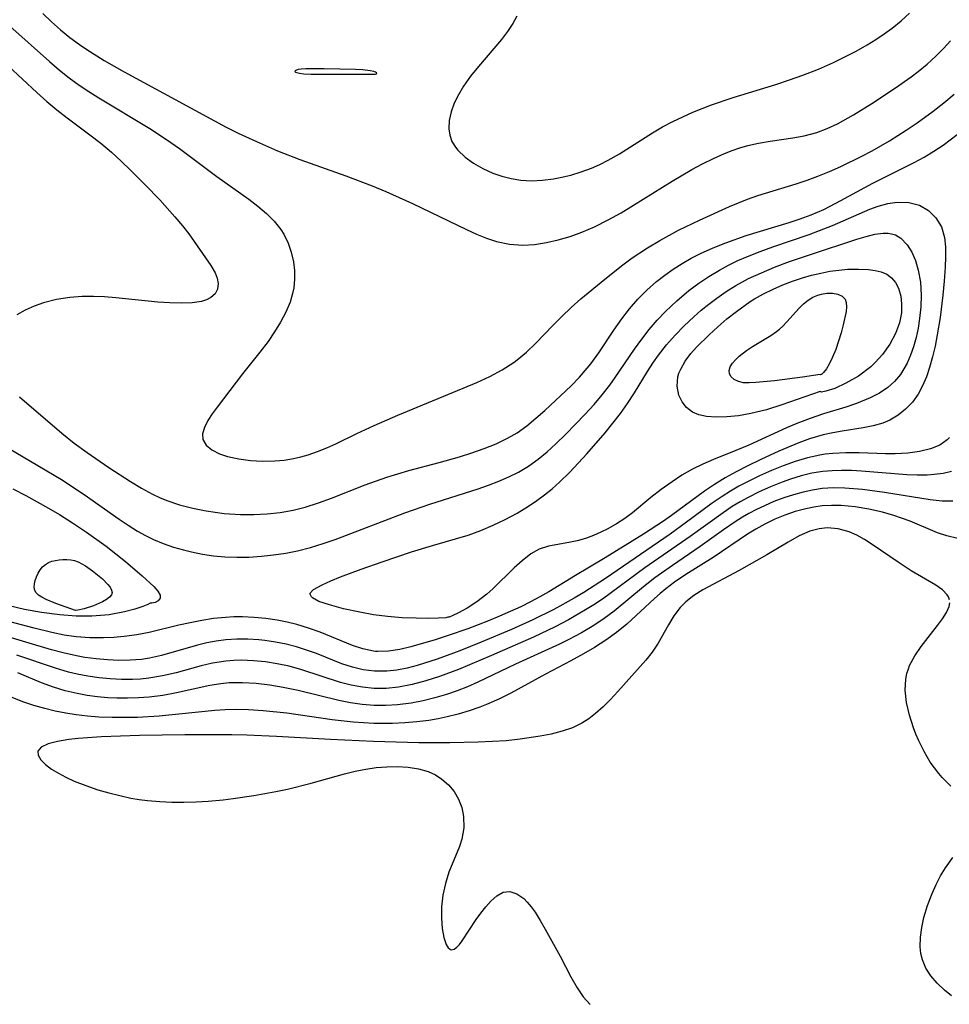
# Model space of a CAD drawing. Header units: inches. Extents: x 1073367 to 1082519, y 1569854 to 1574957.
# Tile 252 of 256: x 1078131 to 1078256, y 1573558 to 1573691. Entities that reach past the tile are written whole.
import ezdxf

# ---------------------------------------------------------------- set-up
doc = ezdxf.new("R2010")
doc.units = ezdxf.units.IN
doc.header["$MEASUREMENT"] = 0
doc.layers.add('CGG_CurvaNivelLidar_v1', color=7, linetype='Continuous', lineweight=30, true_color=0x008008)

msp = doc.modelspace()

# ---------------------------------------------------------------- linework, layer by layer
at = {"layer": 'CGG_CurvaNivelLidar_v1'}
for points in [[(1078134.119, 1573691.397, 70), (1078135.2805, 1573690.2939, 70), (1078136.4816, 1573689.2233, 70), (1078137.7223, 1573688.2015, 70), (1078139.0098, 1573687.2428, 70), (1078140.0225, 1573686.5623, 70), (1078142.3591, 1573685.1154, 70), (1078145.0137, 1573683.5715, 70), (1078158.7142, 1573676.1438, 70), (1078160.3497, 1573675.3356, 70), (1078162.79, 1573674.1998, 70), (1078165.6429, 1573672.9719, 70), (1078168.604, 1573671.8029, 70), (1078174.8169, 1573669.594, 70), (1078178.3428, 1573668.2743, 70), (1078180.1866, 1573667.5082, 70), (1078183.7501, 1573665.9069, 70), (1078191.005, 1573662.4076, 70), (1078192.3361, 1573661.7956, 70), (1078193.6724, 1573661.2507, 70), (1078195.0241, 1573660.8075, 70), (1078196.7822, 1573660.4381, 70), (1078198.5646, 1573660.3079, 70), (1078200.1531, 1573660.3997, 70), (1078201.7463, 1573660.648, 70), (1078203.3416, 1573661.0144, 70), (1078204.932, 1573661.4821, 70), (1078206.5087, 1573662.0453, 70), (1078208.2023, 1573662.7685, 70), (1078210.049, 1573663.6946, 70), (1078211.7605, 1573664.6533, 70), (1078213.453, 1573665.6688, 70), (1078218.6238, 1573668.9006, 70), (1078221.2727, 1573670.449, 70), (1078222.7133, 1573671.2259, 70), (1078224.1682, 1573671.9494, 70), (1078225.6412, 1573672.6037, 70), (1078226.6708, 1573673.0056, 70), (1078227.7117, 1573673.36, 70), (1078228.7836, 1573673.6668, 70), (1078230.2448, 1573673.9946, 70), (1078231.7828, 1573674.2545, 70), (1078234.8491, 1573674.6952, 70), (1078236.3568, 1573674.9691, 70), (1078238.0782, 1573675.421, 70), (1078239.465, 1573675.9461, 70), (1078240.8193, 1573676.5858, 70), (1078242.9976, 1573677.8026, 70), (1078245.4466, 1573679.3165, 70), (1078248.6362, 1573681.4261, 70), (1078250.719, 1573682.9113, 70), (1078251.6748, 1573683.6382, 70), (1078252.8805, 1573684.622, 70), (1078254.0359, 1573685.654, 70), (1078255.1296, 1573686.7399, 70), (1078256.0083, 1573687.7192, 70)], [(1078197.7734, 1573691.0532, 70.5), (1078197.2371, 1573690.0506, 70.5), (1078196.5186, 1573688.9714, 70.5), (1078195.6995, 1573687.9068, 70.5), (1078192.6049, 1573684.2916, 70.5), (1078191.5491, 1573682.9888, 70.5), (1078190.5936, 1573681.6532, 70.5), (1078189.9143, 1573680.5072, 70.5), (1078189.3562, 1573679.3474, 70.5), (1078188.931, 1573678.1881, 70.5), (1078188.6706, 1573677.0466, 70.5), (1078188.6158, 1573675.9368, 70.5), (1078188.7538, 1573675.0572, 70.5), (1078189.0588, 1573674.2261, 70.5), (1078189.5312, 1573673.4465, 70.5), (1078189.824, 1573673.0776, 70.5), (1078190.8316, 1573672.1009, 70.5), (1078191.9535, 1573671.2918, 70.5), (1078193.208, 1573670.5813, 70.5), (1078194.5632, 1573669.9767, 70.5), (1078195.7669, 1573669.5598, 70.5), (1078197.0138, 1573669.2413, 70.5), (1078198.2952, 1573669.0381, 70.5), (1078199.7513, 1573668.9636, 70.5), (1078201.2281, 1573669.0297, 70.5), (1078202.7136, 1573669.2143, 70.5), (1078203.6054, 1573669.3758, 70.5), (1078205.025, 1573669.709, 70.5), (1078206.4278, 1573670.1323, 70.5), (1078207.8047, 1573670.648, 70.5), (1078208.9295, 1573671.1515, 70.5), (1078210.0318, 1573671.7113, 70.5), (1078211.5429, 1573672.5693, 70.5), (1078216.0032, 1573675.4055, 70.5), (1078217.3441, 1573676.1726, 70.5), (1078218.7191, 1573676.8895, 70.5), (1078220.0612, 1573677.5378, 70.5), (1078221.4249, 1573678.1487, 70.5), (1078223.9165, 1573679.1408, 70.5), (1078226.812, 1573680.1388, 70.5), (1078232.5644, 1573681.8952, 70.5), (1078234.3761, 1573682.4825, 70.5), (1078236.1725, 1573683.1092, 70.5), (1078238.2803, 1573683.9244, 70.5), (1078240.3032, 1573684.816, 70.5), (1078241.8416, 1573685.5676, 70.5), (1078243.3516, 1573686.3673, 70.5), (1078244.8297, 1573687.2151, 70.5), (1078245.975, 1573687.924, 70.5), (1078247.0919, 1573688.6692, 70.5), (1078248.1745, 1573689.4559, 70.5), (1078249.3723, 1573690.4215, 70.5), (1078250.5104, 1573691.4514, 70.5)], [(1078129.6538, 1573689.7196, 69.5), (1078134.9921, 1573684.9578, 69.5), (1078136.3462, 1573683.8087, 69.5), (1078137.6629, 1573682.756, 69.5), (1078138.9694, 1573681.8023, 69.5), (1078140.2806, 1573680.9228, 69.5), (1078141.6201, 1573680.0785, 69.5), (1078148.4713, 1573675.9565, 69.5), (1078150.1599, 1573674.867, 69.5), (1078151.3153, 1573674.076, 69.5), (1078152.4533, 1573673.2611, 69.5), (1078157.4753, 1573669.5255, 69.5), (1078161.7552, 1573666.4912, 69.5), (1078162.9772, 1573665.5539, 69.5), (1078164.123, 1573664.5746, 69.5), (1078165.1626, 1573663.5355, 69.5), (1078166.0591, 1573662.4154, 69.5), (1078166.4719, 1573661.7649, 69.5), (1078167.0493, 1573660.5892, 69.5), (1078167.4759, 1573659.3513, 69.5), (1078167.7611, 1573658.0703, 69.5), (1078167.8964, 1573656.9124, 69.5), (1078167.915, 1573655.7447, 69.5), (1078167.8051, 1573654.577, 69.5), (1078167.6551, 1573653.8094, 69.5), (1078167.3124, 1573652.6635, 69.5), (1078166.7451, 1573651.3126, 69.5), (1078166.0433, 1573649.9835, 69.5), (1078165.2366, 1573648.6776, 69.5), (1078164.3484, 1573647.3972, 69.5), (1078163.2293, 1573645.9254, 69.5), (1078160.9369, 1573643.0406, 69.5), (1078157.5155, 1573638.5814, 69.5), (1078156.8397, 1573637.6471, 69.5), (1078156.2672, 1573636.7515, 69.5), (1078155.811, 1573635.8347, 69.5), (1078155.5698, 1573634.9816, 69.5), (1078155.6024, 1573634.2123, 69.5), (1078156.0268, 1573633.4595, 69.5), (1078156.7973, 1573632.83, 69.5), (1078157.8322, 1573632.3144, 69.5), (1078158.8905, 1573631.9582, 69.5), (1078160.436, 1573631.6151, 69.5), (1078161.9801, 1573631.409, 69.5), (1078163.5974, 1573631.3114, 69.5), (1078165.2567, 1573631.3367, 69.5), (1078166.5251, 1573631.451, 69.5), (1078167.7925, 1573631.6583, 69.5), (1078168.777, 1573631.8904, 69.5), (1078169.7547, 1573632.1771, 69.5), (1078171.0006, 1573632.6121, 69.5), (1078172.2331, 1573633.1091, 69.5), (1078173.4507, 1573633.6569, 69.5), (1078176.2587, 1573635.0377, 69.5), (1078178.5993, 1573636.1166, 69.5), (1078181.7699, 1573637.4651, 69.5), (1078190.5779, 1573641.0955, 69.5), (1078192.3765, 1573641.8651, 69.5), (1078194.1298, 1573642.6749, 69.5), (1078195.8132, 1573643.5644, 69.5), (1078197.3965, 1573644.5799, 69.5), (1078197.8273, 1573644.9019, 69.5), (1078199.0766, 1573645.9613, 69.5), (1078200.2637, 1573647.109, 69.5), (1078202.5888, 1573649.5177, 69.5), (1078203.8131, 1573650.7396, 69.5), (1078205.0755, 1573651.9348, 69.5), (1078206.3753, 1573653.0962, 69.5), (1078209.594, 1573655.7635, 69.5), (1078212.0247, 1573657.6804, 69.5), (1078213.2748, 1573658.5941, 69.5), (1078215.3366, 1573659.9611, 69.5), (1078216.9709, 1573660.9494, 69.5), (1078219.4663, 1573662.3161, 69.5), (1078222.2935, 1573663.6841, 69.5), (1078226.3128, 1573665.5031, 69.5), (1078228.7536, 1573666.4792, 69.5), (1078230.138, 1573666.9621, 69.5), (1078235.2827, 1573668.5538, 69.5), (1078236.7597, 1573669.0282, 69.5), (1078238.2167, 1573669.5509, 69.5), (1078239.7519, 1573670.1867, 69.5), (1078241.2686, 1573670.8783, 69.5), (1078244.0893, 1573672.2545, 69.5), (1078245.4837, 1573672.9854, 69.5), (1078247.8092, 1573674.3158, 69.5), (1078250.0631, 1573675.7413, 69.5), (1078251.5344, 1573676.7354, 69.5), (1078253.6736, 1573678.2734, 69.5), (1078255.1246, 1573679.3951, 69.5), (1078256.5114, 1573680.5709, 69.5)], [(1078129.458, 1573684.397, 69), (1078133.3146, 1573680.8025, 69), (1078134.659, 1573679.597, 69), (1078135.9949, 1573678.488, 69), (1078137.366, 1573677.4169, 69), (1078140.4084, 1573675.1336, 69), (1078141.8971, 1573673.9779, 69), (1078143.3412, 1573672.7693, 69), (1078144.6281, 1573671.5852, 69), (1078145.8835, 1573670.362, 69), (1078147.8427, 1573668.4032, 69), (1078149.7983, 1573666.373, 69), (1078151.8493, 1573664.1267, 69), (1078152.8652, 1573662.9136, 69), (1078153.6941, 1573661.8206, 69), (1078156.6908, 1573657.5838, 69), (1078157.2466, 1573656.6009, 69), (1078157.5276, 1573655.8726, 69), (1078157.6563, 1573655.1742, 69), (1078157.5735, 1573654.398, 69), (1078157.2536, 1573653.7873, 69), (1078156.6712, 1573653.2598, 69), (1078156.0992, 1573652.9665, 69), (1078155.4274, 1573652.753, 69), (1078154.1605, 1573652.5547, 69), (1078152.7286, 1573652.5003, 69), (1078151.1759, 1573652.5479, 69), (1078149.5365, 1573652.6623, 69), (1078143.9214, 1573653.2296, 69), (1078142.4054, 1573653.3516, 69), (1078140.8917, 1573653.4216, 69), (1078139.3879, 1573653.4161, 69), (1078137.7301, 1573653.2961, 69), (1078135.9246, 1573653.0167, 69), (1078134.1904, 1573652.5809, 69), (1078132.9218, 1573652.1337, 69), (1078131.7285, 1573651.591, 69), (1078130.6289, 1573650.953, 69)], [(1078130.9692, 1573639.9368, 69), (1078136.6495, 1573635.0794, 69), (1078138.3312, 1573633.7275, 69), (1078140.043, 1573632.4628, 69), (1078142.9486, 1573630.4756, 69), (1078145.8705, 1573628.5706, 69), (1078147.344, 1573627.6763, 69), (1078148.8531, 1573626.8691, 69), (1078149.7933, 1573626.4388, 69), (1078150.7524, 1573626.0528, 69), (1078152.4784, 1573625.4707, 69), (1078154.2418, 1573624.9981, 69), (1078156.0321, 1573624.6253, 69), (1078158.4667, 1573624.282, 69), (1078160.6742, 1573624.1404, 69), (1078162.4477, 1573624.1363, 69), (1078164.2157, 1573624.2262, 69), (1078165.9711, 1573624.4154, 69), (1078167.7065, 1573624.7172, 69), (1078169.3164, 1573625.1212, 69), (1078171.114, 1573625.6997, 69), (1078172.8956, 1573626.3608, 69), (1078177.3839, 1573628.133, 69), (1078180.2857, 1573629.165, 69), (1078183.2475, 1573630.0539, 69), (1078187.3167, 1573631.1446, 69), (1078190.055, 1573631.9141, 69), (1078191.7331, 1573632.4332, 69), (1078193.3787, 1573633.003, 69), (1078194.9787, 1573633.6449, 69), (1078196.5166, 1573634.3852, 69), (1078197.4101, 1573634.8942, 69), (1078197.7971, 1573635.1366, 69), (1078199.0956, 1573636.0559, 69), (1078200.3344, 1573637.0645, 69), (1078201.5363, 1573638.1301, 69), (1078205.0532, 1573641.4373, 69), (1078206.1739, 1573642.584, 69), (1078207.2356, 1573643.7806, 69), (1078207.7064, 1573644.3646, 69), (1078208.7801, 1573645.8432, 69), (1078210.802, 1573648.9136, 69), (1078211.8526, 1573650.4276, 69), (1078212.9022, 1573651.7752, 69), (1078214.0297, 1573653.0604, 69), (1078215.233, 1573654.2757, 69), (1078216.5116, 1573655.4126, 69), (1078217.6243, 1573656.2859, 69), (1078218.7823, 1573657.1027, 69), (1078219.9669, 1573657.8581, 69), (1078221.1869, 1573658.5602, 69), (1078222.4409, 1573659.2056, 69), (1078224.1178, 1573659.9575, 69), (1078225.8346, 1573660.6354, 69), (1078228.5515, 1573661.5892, 69), (1078234.3248, 1573663.3404, 69), (1078235.8172, 1573663.8288, 69), (1078237.2844, 1573664.3699, 69), (1078238.9926, 1573665.1124, 69), (1078241.2881, 1573666.2844, 69), (1078245.6047, 1573668.6291, 69), (1078247.174, 1573669.4338, 69), (1078251.1526, 1573671.3839, 69), (1078252.4715, 1573672.1133, 69), (1078253.7602, 1573672.9045, 69), (1078255.0175, 1573673.7509, 69), (1078256.9135, 1573675.1776, 69)], [(1078126.257, 1573634.9195, 68.5), (1078133.4333, 1573630.7407, 68.5), (1078136.5957, 1573628.8349, 68.5), (1078139.651, 1573626.8524, 68.5), (1078144.3536, 1573623.537, 68.5), (1078145.5843, 1573622.7134, 68.5), (1078146.8363, 1573621.938, 68.5), (1078147.8927, 1573621.3446, 68.5), (1078148.9732, 1573620.8069, 68.5), (1078150.2882, 1573620.2542, 68.5), (1078151.6367, 1573619.7847, 68.5), (1078153.0119, 1573619.3887, 68.5), (1078154.091, 1573619.1283, 68.5), (1078155.5575, 1573618.8368, 68.5), (1078157.0383, 1573618.6152, 68.5), (1078158.5306, 1573618.471, 68.5), (1078160.1419, 1573618.4102, 68.5), (1078161.759, 1573618.4358, 68.5), (1078163.4869, 1573618.5461, 68.5), (1078165.107, 1573618.7215, 68.5), (1078166.7204, 1573618.967, 68.5), (1078168.3227, 1573619.2886, 68.5), (1078170.0555, 1573619.7324, 68.5), (1078171.7719, 1573620.2573, 68.5), (1078173.3477, 1573620.7991, 68.5), (1078182.7333, 1573624.355, 68.5), (1078186.1003, 1573625.524, 68.5), (1078192.5918, 1573627.594, 68.5), (1078193.9795, 1573628.0786, 68.5), (1078195.3535, 1573628.6062, 68.5), (1078196.694, 1573629.189, 68.5), (1078197.9905, 1573629.8457, 68.5), (1078199.3336, 1573630.658, 68.5), (1078200.6134, 1573631.5693, 68.5), (1078201.831, 1573632.5658, 68.5), (1078203.0025, 1573633.6279, 68.5), (1078204.3458, 1573634.9376, 68.5), (1078205.6644, 1573636.2818, 68.5), (1078206.9222, 1573637.5946, 68.5), (1078208.1497, 1573638.9348, 68.5), (1078209.228, 1573640.202, 68.5), (1078210.2479, 1573641.5151, 68.5), (1078210.9885, 1573642.559, 68.5), (1078213.5612, 1573646.3647, 68.5), (1078214.5353, 1573647.7071, 68.5), (1078215.5496, 1573648.9884, 68.5), (1078216.6189, 1573650.2255, 68.5), (1078217.7411, 1573651.4154, 68.5), (1078219.2426, 1573652.8474, 68.5), (1078220.8802, 1573654.2171, 68.5), (1078222.1987, 1573655.1987, 68.5), (1078223.5649, 1573656.1166, 68.5), (1078224.9783, 1573656.9654, 68.5), (1078226.2026, 1573657.6205, 68.5), (1078227.4559, 1573658.2272, 68.5), (1078228.7335, 1573658.7908, 68.5), (1078230.4312, 1573659.4693, 68.5), (1078232.1531, 1573660.0962, 68.5), (1078237.0186, 1573661.7469, 68.5), (1078238.4297, 1573662.257, 68.5), (1078240.1796, 1573662.9433, 68.5), (1078245.165, 1573665.129, 68.5), (1078246.3113, 1573665.5472, 68.5), (1078247.5884, 1573665.8995, 68.5), (1078248.843, 1573666.0909, 68.5), (1078250.3985, 1573666.0498, 68.5), (1078251.8331, 1573665.6689, 68.5), (1078253.0519, 1573664.9633, 68.5), (1078254.0538, 1573663.9747, 68.5), (1078254.7888, 1573662.7479, 68.5), (1078255.2054, 1573661.3441, 68.5), (1078255.3464, 1573660.081, 68.5), (1078255.3606, 1573658.741, 68.5), (1078255.2998, 1573657.3378, 68.5), (1078255.1734, 1573655.4951, 68.5), (1078254.9998, 1573653.5991, 68.5), (1078254.6233, 1573650.5948, 68.5), (1078254.2443, 1573648.2704, 68.5), (1078253.9474, 1573646.7678, 68.5), (1078253.6038, 1573645.2961, 68.5), (1078253.2031, 1573643.8684, 68.5), (1078252.7739, 1573642.6133, 68.5), (1078252.2681, 1573641.423, 68.5), (1078251.6653, 1573640.3154, 68.5), (1078250.8894, 1573639.2367, 68.5), (1078249.9914, 1573638.2841, 68.5), (1078248.9843, 1573637.469, 68.5), (1078247.8752, 1573636.8098, 68.5), (1078246.9356, 1573636.4124, 68.5), (1078245.6386, 1573636.035, 68.5), (1078244.28, 1573635.7655, 68.5), (1078241.4474, 1573635.332, 68.5), (1078240.1904, 1573635.1074, 68.5), (1078238.9311, 1573634.8307, 68.5), (1078237.0663, 1573634.2978, 68.5), (1078235.6224, 1573633.7799, 68.5), (1078232.9721, 1573632.6686, 68.5), (1078230.5465, 1573631.5472, 68.5), (1078228.7029, 1573630.6438, 68.5), (1078227.2131, 1573629.8708, 68.5), (1078225.75, 1573629.0582, 68.5), (1078224.3237, 1573628.1947, 68.5), (1078222.9741, 1573627.2866, 68.5), (1078218.5602, 1573624.0144, 68.5), (1078217.4635, 1573623.25, 68.5), (1078214.7976, 1573621.5267, 68.5), (1078209.6295, 1573618.33, 68.5), (1078205.6324, 1573615.9798, 68.5), (1078202.0723, 1573613.7873, 68.5), (1078200.8427, 1573613.0824, 68.5), (1078199.5879, 1573612.4131, 68.5), (1078198.2879, 1573611.7703, 68.5), (1078195.4225, 1573610.4913, 68.5), (1078193.9606, 1573609.8932, 68.5), (1078191.1736, 1573608.8206, 68.5), (1078188.5394, 1573607.8927, 68.5), (1078186.7994, 1573607.3426, 68.5), (1078183.5445, 1573606.4025, 68.5), (1078182.0353, 1573606.0422, 68.5), (1078180.5509, 1573605.8078, 68.5), (1078179.0884, 1573605.7622, 68.5), (1078178.7684, 1573605.7847, 68.5), (1078178.518, 1573605.8115, 68.5), (1078177.1029, 1573606.1018, 68.5), (1078175.6947, 1573606.5688, 68.5), (1078171.334, 1573608.3516, 68.5), (1078169.7953, 1573608.9047, 68.5), (1078168.2184, 1573609.3861, 68.5), (1078166.918, 1573609.7068, 68.5), (1078165.5986, 1573609.9655, 68.5), (1078164.0488, 1573610.1907, 68.5), (1078162.4863, 1573610.337, 68.5), (1078160.9169, 1573610.403, 68.5), (1078159.7684, 1573610.3973, 68.5), (1078158.6208, 1573610.3406, 68.5), (1078157.027, 1573610.1732, 68.5), (1078155.4378, 1573609.9254, 68.5), (1078153.8984, 1573609.6312, 68.5), (1078152.3663, 1573609.2929, 68.5), (1078148.3725, 1573608.3254, 68.5), (1078146.7163, 1573607.9993, 68.5), (1078145.0503, 1573607.762, 68.5), (1078143.6559, 1573607.6446, 68.5), (1078142.2586, 1573607.5906, 68.5), (1078140.4224, 1573607.6034, 68.5), (1078138.592, 1573607.7337, 68.5), (1078136.9502, 1573607.9721, 68.5), (1078135.3147, 1573608.3015, 68.5), (1078132.9329, 1573608.883, 68.5), (1078122.3454, 1573611.6824, 68.5)], [(1078255.8652, 1573634.4874, 69), (1078255.5865, 1573634.1793, 69), (1078254.5835, 1573633.4675, 69), (1078253.3222, 1573632.948, 69), (1078251.871, 1573632.5915, 69), (1078250.2828, 1573632.3814, 69), (1078248.5837, 1573632.304, 69), (1078247.268, 1573632.3103, 69), (1078243.7521, 1573632.4176, 69), (1078241.9744, 1573632.4329, 69), (1078240.2025, 1573632.3586, 69), (1078239.1734, 1573632.252, 69), (1078238.4467, 1573632.1395, 69), (1078236.798, 1573631.7741, 69), (1078235.1689, 1573631.2872, 69), (1078233.5568, 1573630.7076, 69), (1078231.9604, 1573630.0577, 69), (1078230.3466, 1573629.3372, 69), (1078228.7557, 1573628.5607, 69), (1078227.5911, 1573627.9435, 69), (1078226.448, 1573627.2888, 69), (1078225.3312, 1573626.5918, 69), (1078224.0064, 1573625.6806, 69), (1078220.5701, 1573623.109, 69), (1078218.3409, 1573621.5083, 69), (1078209.6873, 1573615.5777, 69), (1078206.7775, 1573613.702, 69), (1078205.4463, 1573612.9035, 69), (1078202.7238, 1573611.3947, 69), (1078199.9037, 1573609.9998, 69), (1078197.0545, 1573608.7226, 69), (1078192.9732, 1573607.0006, 69), (1078190.1289, 1573605.8604, 69), (1078187.0705, 1573604.7409, 69), (1078184.3921, 1573603.8736, 69), (1078183.0243, 1573603.52, 69), (1078181.6558, 1573603.2562, 69), (1078180.2879, 1573603.1052, 69), (1078178.6613, 1573603.1063, 69), (1078177.1258, 1573603.3068, 69), (1078175.6924, 1573603.6576, 69), (1078174.2766, 1573604.1261, 69), (1078170.8554, 1573605.4819, 69), (1078169.5318, 1573605.9642, 69), (1078168.1831, 1573606.3893, 69), (1078166.7867, 1573606.7488, 69), (1078165.3715, 1573607.0348, 69), (1078163.9437, 1573607.2488, 69), (1078163.1158, 1573607.3388, 69), (1078161.6359, 1573607.4344, 69), (1078160.157, 1573607.44, 69), (1078158.6846, 1573607.3442, 69), (1078157.403, 1573607.1694, 69), (1078156.1318, 1573606.9209, 69), (1078154.8723, 1573606.6127, 69), (1078150.0587, 1573605.2165, 69), (1078148.4403, 1573604.8576, 69), (1078147.3622, 1573604.699, 69), (1078145.8541, 1573604.5817, 69), (1078144.3319, 1573604.5646, 69), (1078142.8008, 1573604.6321, 69), (1078141.2657, 1573604.7729, 69), (1078139.7312, 1573604.9799, 69), (1078138.6146, 1573605.1731, 69), (1078136.8486, 1573605.5648, 69), (1078135.282, 1573605.9827, 69), (1078128.3535, 1573608.0607, 69)], [(1078256.1345, 1573629.9456, 69.5), (1078255.0203, 1573629.6677, 69.5), (1078253.8078, 1573629.5102, 69.5), (1078252.8963, 1573629.4521, 69.5), (1078251.5368, 1573629.4376, 69.5), (1078250.1286, 1573629.487, 69.5), (1078244.0492, 1573629.9662, 69.5), (1078242.7204, 1573630.0384, 69.5), (1078241.3955, 1573630.0655, 69.5), (1078240.1196, 1573630.032, 69.5), (1078238.8545, 1573629.9217, 69.5), (1078237.4005, 1573629.6799, 69.5), (1078235.9643, 1573629.3315, 69.5), (1078234.5446, 1573628.897, 69.5), (1078233.3892, 1573628.4869, 69.5), (1078231.8433, 1573627.8702, 69.5), (1078230.3205, 1573627.1875, 69.5), (1078228.8269, 1573626.4391, 69.5), (1078227.7548, 1573625.8463, 69.5), (1078226.7062, 1573625.2127, 69.5), (1078225.4596, 1573624.383, 69.5), (1078221.0515, 1573621.1787, 69.5), (1078214.9577, 1573616.9828, 69.5), (1078209.2587, 1573612.8041, 69.5), (1078208.1246, 1573612.039, 69.5), (1078207.0052, 1573611.3361, 69.5), (1078204.704, 1573610.0166, 69.5), (1078202.9388, 1573609.0938, 69.5), (1078200.0069, 1573607.7004, 69.5), (1078194.3787, 1573605.2317, 69.5), (1078189.9139, 1573603.3579, 69.5), (1078187.3727, 1573602.4093, 69.5), (1078185.5444, 1573601.8211, 69.5), (1078183.7081, 1573601.332, 69.5), (1078181.8631, 1573600.9799, 69.5), (1078180.2316, 1573600.8171, 69.5), (1078178.6002, 1573600.8104, 69.5), (1078177.0536, 1573600.9597, 69.5), (1078175.5194, 1573601.2449, 69.5), (1078174.0819, 1573601.6196, 69.5), (1078168.9053, 1573603.3009, 69.5), (1078167.1696, 1573603.7736, 69.5), (1078165.5861, 1573604.1108, 69.5), (1078163.9903, 1573604.3628, 69.5), (1078162.3889, 1573604.523, 69.5), (1078160.7881, 1573604.5797, 69.5), (1078159.7439, 1573604.5531, 69.5), (1078158.7046, 1573604.4702, 69.5), (1078156.8993, 1573604.1846, 69.5), (1078155.3617, 1573603.8242, 69.5), (1078152.0202, 1573602.9112, 69.5), (1078150.1914, 1573602.4768, 69.5), (1078148.3194, 1573602.1673, 69.5), (1078147.2381, 1573602.0603, 69.5), (1078146.1513, 1573602.003, 69.5), (1078144.6542, 1573601.9999, 69.5), (1078143.1547, 1573602.0758, 69.5), (1078141.6571, 1573602.2242, 69.5), (1078140.1656, 1573602.4426, 69.5), (1078138.7058, 1573602.7289, 69.5), (1078137.5606, 1573603.0111, 69.5), (1078135.7912, 1573603.5381, 69.5), (1078130.6152, 1573605.2795, 69.5)], [(1078130.0672, 1573627.614, 68), (1078131.8326, 1573626.7052, 68), (1078134.8658, 1573625.0244, 68), (1078136.3509, 1573624.1424, 68), (1078138.1047, 1573623.0406, 68), (1078139.9676, 1573621.7894, 68), (1078142.6047, 1573619.895, 68), (1078145.1872, 1573617.8552, 68), (1078147.4482, 1573615.9269, 68), (1078149.0139, 1573614.4686, 68), (1078149.5646, 1573613.8405, 68), (1078149.8603, 1573613.3185, 68), (1078149.8776, 1573612.9022, 68), (1078149.6151, 1573612.5732, 68), (1078149.1907, 1573612.3565, 68), (1078148.7422, 1573612.2471, 68), (1078148.5, 1573612.2344, 68), (1078148.218, 1573612.0754, 68), (1078147.5142, 1573611.7929, 68), (1078146.4447, 1573611.4357, 68), (1078145.0643, 1573611.0696, 68), (1078143.0181, 1573610.701, 68), (1078140.6994, 1573610.5022, 68), (1078138.5755, 1573610.5098, 68), (1078136.4091, 1573610.6683, 68), (1078133.9452, 1573610.9934, 68), (1078131.6282, 1573611.42, 68), (1078129.5695, 1573611.8968, 68)], [(1078256.3488, 1573625.922, 70), (1078254.8767, 1573625.9252, 70), (1078253.3037, 1573626.102, 70), (1078247.1532, 1573627.1187, 70), (1078244.2089, 1573627.5168, 70), (1078241.8289, 1573627.7017, 70), (1078240.3075, 1573627.7176, 70), (1078238.7996, 1573627.6228, 70), (1078237.4972, 1573627.4322, 70), (1078236.2083, 1573627.1532, 70), (1078234.9318, 1573626.8021, 70), (1078233.6072, 1573626.3704, 70), (1078232.2989, 1573625.8791, 70), (1078231.0108, 1573625.3296, 70), (1078229.9583, 1573624.8277, 70), (1078228.9257, 1573624.2843, 70), (1078228.0914, 1573623.8037, 70), (1078227.0971, 1573623.1791, 70), (1078225.5213, 1573622.1024, 70), (1078222.4033, 1573619.8709, 70), (1078218.6654, 1573617.3265, 70), (1078216.3223, 1573615.6455, 70), (1078214.7963, 1573614.4559, 70), (1078210.8523, 1573611.1773, 70), (1078209.5006, 1573610.1768, 70), (1078208.0931, 1573609.2448, 70), (1078206.4413, 1573608.2689, 70), (1078204.7385, 1573607.3677, 70), (1078203.5021, 1573606.7664, 70), (1078197.6088, 1573604.0821, 70), (1078192.5257, 1573601.6386, 70), (1078191.1629, 1573601.0299, 70), (1078189.7641, 1573600.4773, 70), (1078188.3431, 1573599.989, 70), (1078186.7746, 1573599.5298, 70), (1078185.189, 1573599.1478, 70), (1078183.5902, 1573598.849, 70), (1078181.7519, 1573598.6195, 70), (1078180.1685, 1573598.5245, 70), (1078178.5848, 1573598.5365, 70), (1078177.0083, 1573598.6651, 70), (1078175.4374, 1573598.8934, 70), (1078173.8744, 1573599.2019, 70), (1078168.3883, 1573600.5405, 70), (1078166.4057, 1573600.9443, 70), (1078164.5804, 1573601.2442, 70), (1078162.7563, 1573601.4606, 70), (1078160.9382, 1573601.5694, 70), (1078159.1316, 1573601.5391, 70), (1078157.9998, 1573601.4319, 70), (1078156.5179, 1573601.1945, 70), (1078152.075, 1573600.2189, 70), (1078150.2293, 1573599.8782, 70), (1078148.3636, 1573599.6334, 70), (1078146.9323, 1573599.5243, 70), (1078145.4961, 1573599.4804, 70), (1078144.0583, 1573599.498, 70), (1078142.8269, 1573599.5609, 70), (1078141.4431, 1573599.6829, 70), (1078140.0673, 1573599.862, 70), (1078138.7032, 1573600.1047, 70), (1078137.1042, 1573600.4845, 70), (1078135.5326, 1573600.9637, 70), (1078133.9287, 1573601.5598, 70), (1078130.7489, 1573602.8823, 70)], [(1078257.0032, 1573620.9253, 70.5), (1078255.5178, 1573621.269, 70.5), (1078254.2881, 1573621.7079, 70.5), (1078250.611, 1573623.2498, 70.5), (1078249.4358, 1573623.682, 70.5), (1078248.3837, 1573624.0247, 70.5), (1078246.8875, 1573624.4465, 70.5), (1078245.0504, 1573624.8645, 70.5), (1078243.1965, 1573625.1705, 70.5), (1078241.3401, 1573625.3432, 70.5), (1078240.0507, 1573625.3679, 70.5), (1078238.7714, 1573625.2974, 70.5), (1078237.6652, 1573625.1484, 70.5), (1078236.5701, 1573624.9265, 70.5), (1078235.1602, 1573624.5456, 70.5), (1078233.774, 1573624.0722, 70.5), (1078232.4175, 1573623.5125, 70.5), (1078231.0981, 1573622.8681, 70.5), (1078229.8665, 1573622.1729, 70.5), (1078228.7616, 1573621.4947, 70.5), (1078224.1305, 1573618.3788, 70.5), (1078220.488, 1573616.0945, 70.5), (1078218.9609, 1573615.0589, 70.5), (1078217.7741, 1573614.1738, 70.5), (1078216.9997, 1573613.5467, 70.5), (1078216.2466, 1573612.8963, 70.5), (1078212.5359, 1573609.4538, 70.5), (1078211.155, 1573608.3365, 70.5), (1078209.7069, 1573607.293, 70.5), (1078208.2036, 1573606.3183, 70.5), (1078206.7051, 1573605.4376, 70.5), (1078205.0127, 1573604.5207, 70.5), (1078201.6098, 1573602.7235, 70.5), (1078196.9635, 1573600.1794, 70.5), (1078195.3492, 1573599.3716, 70.5), (1078193.7024, 1573598.6403, 70.5), (1078192.7904, 1573598.2862, 70.5), (1078191.3549, 1573597.7888, 70.5), (1078189.8969, 1573597.3507, 70.5), (1078188.42, 1573596.9739, 70.5), (1078187.1982, 1573596.7146, 70.5), (1078185.9664, 1573596.5034, 70.5), (1078184.3453, 1573596.3028, 70.5), (1078182.7137, 1573596.1749, 70.5), (1078181.0761, 1573596.1064, 70.5), (1078178.5718, 1573596.1106, 70.5), (1078175.7638, 1573596.2945, 70.5), (1078172.967, 1573596.5923, 70.5), (1078166.8608, 1573597.4796, 70.5), (1078163.7073, 1573597.8054, 70.5), (1078161.7373, 1573597.9233, 70.5), (1078160.1528, 1573597.9579, 70.5), (1078158.5719, 1573597.9246, 70.5), (1078157.201, 1573597.8339, 70.5), (1078149.7513, 1573597.1008, 70.5), (1078146.8149, 1573596.9252, 70.5), (1078145.2098, 1573596.8904, 70.5), (1078143.4211, 1573596.8994, 70.5), (1078141.638, 1573596.9678, 70.5), (1078140.1083, 1573597.0847, 70.5), (1078138.5894, 1573597.2617, 70.5), (1078137.175, 1573597.4875, 70.5), (1078135.7751, 1573597.7669, 70.5), (1078134.3921, 1573598.096, 70.5), (1078132.9091, 1573598.5155, 70.5), (1078131.4344, 1573599.0271, 70.5), (1078129.984, 1573599.6085, 70.5)], [(1078255.8858, 1573612.6943, 71), (1078255.7435, 1573613.0989, 71), (1078255.5655, 1573613.387, 71), (1078254.9299, 1573614.0346, 71), (1078254.0638, 1573614.647, 71), (1078250.7147, 1573616.5937, 71), (1078248.9636, 1573617.743, 71), (1078245.4798, 1573620.1262, 71), (1078244.4633, 1573620.7794, 71), (1078243.4403, 1573621.362, 71), (1078242.3944, 1573621.834, 71), (1078240.9365, 1573622.2351, 71), (1078239.4468, 1573622.3508, 71), (1078238.3932, 1573622.2482, 71), (1078237.1339, 1573621.9203, 71), (1078235.6697, 1573621.2783, 71), (1078234.2234, 1573620.4593, 71), (1078231.3669, 1573618.7404, 71), (1078227.6184, 1573616.6166, 71), (1078222.7611, 1573614.037, 71), (1078221.5566, 1573613.2797, 71), (1078220.4652, 1573612.4257, 71), (1078219.7013, 1573611.6482, 71), (1078218.864, 1573610.5384, 71), (1078218.1295, 1573609.3426, 71), (1078216.7357, 1573606.877, 71), (1078215.9631, 1573605.6955, 71), (1078215.0984, 1573604.6111, 71), (1078213.199, 1573602.5176, 71), (1078211.3238, 1573600.374, 71), (1078210.3645, 1573599.3408, 71), (1078209.3632, 1573598.3508, 71), (1078208.3182, 1573597.4257, 71), (1078207.4403, 1573596.7472, 71), (1078206.5133, 1573596.1514, 71), (1078205.2244, 1573595.5306, 71), (1078203.8467, 1573595.0505, 71), (1078202.4011, 1573594.6761, 71), (1078200.9049, 1573594.3789, 71), (1078198.2034, 1573593.9796, 71), (1078196.3545, 1573593.7948, 71), (1078194.4779, 1573593.6699, 71), (1078192.5823, 1573593.5884, 71), (1078188.7579, 1573593.5121, 71), (1078184.5886, 1573593.5251, 71), (1078178.5341, 1573593.6732, 71), (1078172.7515, 1573593.9381, 71), (1078165.4968, 1573594.3608, 71), (1078161.4975, 1573594.5203, 71), (1078159.493, 1573594.5685, 71), (1078153.1874, 1573594.59, 71), (1078147.0734, 1573594.4912, 71), (1078142.0011, 1573594.2913, 71), (1078138.8471, 1573594.0724, 71), (1078137.5953, 1573593.9411, 71), (1078136.0767, 1573593.6992, 71), (1078134.8042, 1573593.3681, 71), (1078133.8752, 1573592.9339, 71), (1078133.4182, 1573592.3747, 71), (1078133.467, 1573591.8391, 71), (1078133.8313, 1573591.2409, 71), (1078134.4514, 1573590.6103, 71), (1078135.2814, 1573589.9759, 71), (1078136.1891, 1573589.4155, 71), (1078137.2129, 1573588.879, 71), (1078138.3292, 1573588.3705, 71), (1078139.8745, 1573587.7629, 71), (1078141.5086, 1573587.2116, 71), (1078142.9524, 1573586.7893, 71), (1078144.4306, 1573586.4154, 71), (1078145.9349, 1573586.097, 71), (1078147.039, 1573585.9061, 71), (1078148.1521, 1573585.7546, 71), (1078149.7977, 1573585.6094, 71), (1078151.4249, 1573585.5422, 71), (1078153.0586, 1573585.5371, 71), (1078154.6953, 1573585.586, 71), (1078156.3322, 1573585.6839, 71), (1078158.3347, 1573585.867, 71), (1078159.6568, 1573586.0233, 71), (1078162.4573, 1573586.431, 71), (1078165.403, 1573586.9675, 71), (1078166.9575, 1573587.3015, 71), (1078170.1358, 1573588.0954, 71), (1078174.6128, 1573589.3256, 71), (1078176.0448, 1573589.6817, 71), (1078177.4675, 1573589.979, 71), (1078178.8796, 1573590.1913, 71), (1078180.307, 1573590.2987, 71), (1078181.7102, 1573590.308, 71), (1078183.1646, 1573590.2214, 71), (1078184.5574, 1573590.0113, 71), (1078185.8639, 1573589.6383, 71), (1078186.8301, 1573589.1968, 71), (1078187.7116, 1573588.6337, 71), (1078188.603, 1573587.8537, 71), (1078189.3529, 1573586.9511, 71), (1078189.9412, 1573585.9442, 71), (1078190.3604, 1573584.8083, 71), (1078190.5924, 1573583.6111, 71), (1078190.6311, 1573582.0953, 71), (1078190.3949, 1573580.5947, 71), (1078190.0696, 1573579.5799, 71), (1078188.6467, 1573576.1216, 71), (1078188.1688, 1573574.6371, 71), (1078187.8242, 1573573.0652, 71), (1078187.657, 1573571.487, 71), (1078187.6381, 1573569.9801, 71), (1078187.74, 1573568.5862, 71), (1078187.9501, 1573567.3732, 71), (1078188.2638, 1573566.4246, 71), (1078188.5445, 1573565.9743, 71), (1078188.9382, 1573565.7293, 71), (1078189.3531, 1573565.8121, 71), (1078189.7002, 1573566.0685, 71), (1078190.058, 1573566.4505, 71), (1078190.4332, 1573566.9365, 71), (1078192.2952, 1573569.7693, 71), (1078192.9333, 1573570.6624, 71), (1078193.5986, 1573571.5049, 71), (1078194.2762, 1573572.262, 71), (1078195.081, 1573572.9865, 71), (1078195.9225, 1573573.4391, 71), (1078196.8408, 1573573.531, 71), (1078197.7716, 1573573.255, 71), (1078198.6978, 1573572.6012, 71), (1078199.1718, 1573572.1185, 71), (1078199.6983, 1573571.4795, 71), (1078200.2126, 1573570.7628, 71), (1078200.9053, 1573569.6739, 71), (1078201.5871, 1573568.501, 71), (1078203.5872, 1573564.8505, 71), (1078205.0275, 1573562.088, 71), (1078205.8648, 1573560.6187, 71), (1078206.6971, 1573559.4266, 71), (1078207.6187, 1573558.3705, 71)], [(1078256.0446, 1573587.673, 71), (1078254.9053, 1573588.832, 71), (1078254.4447, 1573589.3662, 71), (1078253.3031, 1573590.9276, 71), (1078252.4702, 1573592.3197, 71), (1078251.7403, 1573593.779, 71), (1078251.3652, 1573594.6535, 71), (1078251.0281, 1573595.5387, 71), (1078250.497, 1573597.2274, 71), (1078250.1248, 1573598.9094, 71), (1078249.9474, 1573600.5567, 71), (1078250.0098, 1573602.0495, 71), (1078250.165, 1573602.8319, 71), (1078250.356, 1573603.4393, 71), (1078250.5286, 1573603.873, 71), (1078251.2221, 1573605.1941, 71), (1078252.0734, 1573606.4507, 71), (1078254.2784, 1573609.233, 71), (1078254.9491, 1573610.1273, 71), (1078255.4857, 1573610.981, 71), (1078255.8276, 1573611.7902, 71), (1078255.9144, 1573612.3018, 71)], [(1078256.161, 1573559.5275, 71), (1078255.19, 1573560.3043, 71), (1078254.2202, 1573561.2244, 71), (1078253.3846, 1573562.2094, 71), (1078252.7116, 1573563.2606, 71), (1078252.2378, 1573564.3825, 71), (1078252.0373, 1573565.246, 71), (1078251.9478, 1573566.1432, 71), (1078251.9768, 1573567.4177, 71), (1078252.1511, 1573568.7263, 71), (1078252.444, 1573570.0543, 71), (1078252.9348, 1573571.6844, 71), (1078253.5498, 1573573.2974, 71), (1078254.088, 1573574.4873, 71), (1078254.6877, 1573575.6391, 71), (1078255.3501, 1573576.7384, 71), (1078256.3476, 1573578.1286, 71)]]:
    msp.add_polyline3d(points, dxfattribs=at)
for points in [[(1078178.5, 1573683.2668, 70.5), (1078178.7855, 1573683.264, 70.5), (1078178.9021, 1573683.3076, 70.5), (1078178.966, 1573683.37, 70.5), (1078178.9366, 1573683.4516, 70.5), (1078178.7946, 1573683.5378, 70.5), (1078178.5505, 1573683.6216, 70.5), (1078178.0778, 1573683.7229, 70.5), (1078177.1021, 1573683.8349, 70.5), (1078176.0784, 1573683.8843, 70.5), (1078171.9047, 1573683.9727, 70.5), (1078169.4197, 1573683.9669, 70.5), (1078168.7829, 1573683.93, 70.5), (1078168.4138, 1573683.8749, 70.5), (1078168.0971, 1573683.7692, 70.5), (1078167.9932, 1573683.6978, 70.5), (1078167.9608, 1573683.6265, 70.5), (1078168.0308, 1573683.5466, 70.5), (1078168.2015, 1573683.4756, 70.5), (1078168.562, 1573683.3914, 70.5), (1078169.1818, 1573683.3147, 70.5), (1078170.1498, 1573683.2643, 70.5)], [(1078188.5, 1573610.3777, 68), (1078188.2217, 1573610.3047, 68), (1078187.2222, 1573610.2382, 68), (1078185.8977, 1573610.2157, 68), (1078184.2585, 1573610.2348, 68), (1078182.3833, 1573610.3005, 68), (1078180.3832, 1573610.4532, 68), (1078178.5234, 1573610.7048, 68), (1078176.6936, 1573611.038, 68), (1078174.5046, 1573611.5132, 68), (1078172.6126, 1573612.0084, 68), (1078171.1842, 1573612.4949, 68), (1078170.339, 1573612.9527, 68), (1078170.1842, 1573613.081, 68), (1078169.977, 1573613.5473, 68), (1078170.3557, 1573614.0073, 68), (1078170.463, 1573614.0853, 68), (1078171.6071, 1573614.7171, 68), (1078172.7692, 1573615.2303, 68), (1078174.1043, 1573615.7656, 68), (1078176.8736, 1573616.8053, 68), (1078179.6735, 1573617.8009, 68), (1078183.6167, 1573619.1211, 68), (1078186.4487, 1573620.0044, 68), (1078191.2498, 1573621.3727, 68), (1078192.9303, 1573621.9863, 68), (1078194.5799, 1573622.7002, 68), (1078196.203, 1573623.4867, 68), (1078197.8197, 1573624.3469, 68), (1078199.32, 1573625.2563, 68), (1078200.4412, 1573626.0171, 68), (1078201.4918, 1573626.7934, 68), (1078202.5122, 1573627.612, 68), (1078203.4988, 1573628.4739, 68), (1078204.8932, 1573629.826, 68), (1078207.1644, 1573632.2819, 68), (1078209.6258, 1573635.1268, 68), (1078210.6775, 1573636.4069, 68), (1078211.6892, 1573637.7127, 68), (1078212.6452, 1573639.0539, 68), (1078213.56, 1573640.4728, 68), (1078215.3256, 1573643.3554, 68), (1078216.0467, 1573644.4622, 68), (1078216.8068, 1573645.5433, 68), (1078217.8759, 1573646.9116, 68), (1078219.0228, 1573648.2197, 68), (1078220.2525, 1573649.4785, 68), (1078221.5401, 1573650.685, 68), (1078222.5377, 1573651.5605, 68), (1078223.5627, 1573652.4056, 68), (1078224.6189, 1573653.213, 68), (1078225.8778, 1573654.0859, 68), (1078227.1831, 1573654.8925, 68), (1078228.8935, 1573655.8105, 68), (1078230.6072, 1573656.6089, 68), (1078232.3574, 1573657.3388, 68), (1078234.3683, 1573658.103, 68), (1078237.1997, 1573659.0749, 68), (1078243.4434, 1573661.0956, 68), (1078244.6883, 1573661.4814, 68), (1078245.8699, 1573661.7744, 68), (1078246.9804, 1573661.9214, 68), (1078247.6205, 1573661.9133, 68), (1078248.0785, 1573661.8465, 68), (1078248.6344, 1573661.6748, 68), (1078249.3642, 1573661.2486, 68), (1078250.2027, 1573660.3642, 68), (1078250.8117, 1573659.3753, 68), (1078251.3122, 1573658.2299, 68), (1078251.6909, 1573656.9618, 68), (1078251.9675, 1573655.3255, 68), (1078252.0693, 1573653.6011, 68), (1078252.027, 1573652.0371, 68), (1078251.8729, 1573650.4609, 68), (1078251.6668, 1573649.1687, 68), (1078251.3919, 1573647.8955, 68), (1078251.0473, 1573646.6539, 68), (1078250.6572, 1573645.5325, 68), (1078250.1925, 1573644.464, 68), (1078249.3039, 1573642.9625, 68), (1078248.5104, 1573642.0164, 68), (1078247.5896, 1573641.1926, 68), (1078246.459, 1573640.4399, 68), (1078245.2215, 1573639.8068, 68), (1078243.3902, 1573639.0693, 68), (1078241.9395, 1573638.5807, 68), (1078238.9531, 1573637.6489, 68), (1078237.1578, 1573637.0391, 68), (1078235.3793, 1573636.3599, 68), (1078234.0028, 1573635.7732, 68), (1078228.9393, 1573633.4626, 68), (1078227.188, 1573632.727, 68), (1078224.1989, 1573631.5363, 68), (1078222.7443, 1573630.913, 68), (1078221.3412, 1573630.2248, 68), (1078219.9505, 1573629.414, 68), (1078218.6125, 1573628.5388, 68), (1078217.1457, 1573627.5151, 68), (1078215.751, 1573626.4445, 68), (1078213.3149, 1573624.3794, 68), (1078212.2604, 1573623.6044, 68), (1078211.1545, 1573622.893, 68), (1078210.0112, 1573622.2442, 68), (1078209.0559, 1573621.7627, 68), (1078208.0845, 1573621.338, 68), (1078206.9812, 1573620.9433, 68), (1078205.8725, 1573620.629, 68), (1078204.7743, 1573620.3873, 68), (1078202.0238, 1573619.9076, 68), (1078200.7637, 1573619.5115, 68), (1078199.6261, 1573618.859, 68), (1078198.4642, 1573617.9543, 68), (1078197.4115, 1573616.999, 68), (1078194.5269, 1573614.1627, 68), (1078193.7274, 1573613.4441, 68), (1078192.3824, 1573612.4119, 68), (1078191.0823, 1573611.5742, 68), (1078189.9419, 1573610.9429, 68), (1078189.0716, 1573610.5335, 68), (1078188.6919, 1573610.3948, 68)], [(1078238.5, 1573640.6585, 67.5), (1078233.3594, 1573638.857, 67.5), (1078231.3165, 1573638.2209, 67.5), (1078229.181, 1573637.6895, 67.5), (1078227.5557, 1573637.4173, 67.5), (1078225.9879, 1573637.2692, 67.5), (1078224.534, 1573637.2373, 67.5), (1078223.2587, 1573637.3184, 67.5), (1078222.2073, 1573637.5366, 67.5), (1078221.3574, 1573637.9109, 67.5), (1078220.5715, 1573638.5102, 67.5), (1078219.9564, 1573639.273, 67.5), (1078219.5316, 1573640.159, 67.5), (1078219.3033, 1573641.3662, 67.5), (1078219.4134, 1573642.6339, 67.5), (1078219.5479, 1573643.113, 67.5), (1078219.775, 1573643.6807, 67.5), (1078220.3766, 1573644.7322, 67.5), (1078221.1534, 1573645.7581, 67.5), (1078221.9059, 1573646.6049, 67.5), (1078223.5912, 1573648.2736, 67.5), (1078224.7668, 1573649.3481, 67.5), (1078225.9889, 1573650.4024, 67.5), (1078227.2562, 1573651.4178, 67.5), (1078229.1051, 1573652.7251, 67.5), (1078229.683, 1573653.088, 67.5), (1078230.9116, 1573653.7833, 67.5), (1078232.1802, 1573654.411, 67.5), (1078233.4789, 1573654.9773, 67.5), (1078234.8, 1573655.4842, 67.5), (1078236.1369, 1573655.9292, 67.5), (1078237.3611, 1573656.276, 67.5), (1078238.5865, 1573656.5665, 67.5), (1078239.8125, 1573656.7993, 67.5), (1078241.0236, 1573656.9693, 67.5), (1078242.2094, 1573657.07, 67.5), (1078243.6398, 1573657.0916, 67.5), (1078244.9831, 1573657.0191, 67.5), (1078245.8923, 1573656.9119, 67.5), (1078246.7228, 1573656.727, 67.5), (1078247.4586, 1573656.4204, 67.5), (1078248.1025, 1573655.9383, 67.5), (1078248.6247, 1573655.3046, 67.5), (1078249.021, 1573654.5462, 67.5), (1078249.3301, 1573653.4668, 67.5), (1078249.4473, 1573652.4178, 67.5), (1078249.4247, 1573651.2181, 67.5), (1078249.1664, 1573649.8888, 67.5), (1078248.6458, 1573648.4601, 67.5), (1078247.88, 1573647.009, 67.5), (1078246.8871, 1573645.6106, 67.5), (1078245.9522, 1573644.5807, 67.5), (1078245.2959, 1573643.9695, 67.5), (1078243.6452, 1573642.7267, 67.5), (1078241.9786, 1573641.7624, 67.5), (1078240.4664, 1573641.0823, 67.5), (1078239.2788, 1573640.6925, 67.5), (1078238.6953, 1573640.5899, 67.5)], [(1078238.5, 1573642.9623, 67), (1078236.157, 1573642.595, 67), (1078232.3638, 1573642.1074, 67), (1078229.8787, 1573641.8633, 67), (1078228.9707, 1573641.8141, 67), (1078228.232, 1573641.8417, 67), (1078227.5249, 1573641.998, 67), (1078226.9409, 1573642.2803, 67), (1078226.5609, 1573642.6273, 67), (1078226.3318, 1573643.0407, 67), (1078226.2818, 1573643.4949, 67), (1078226.4358, 1573643.9777, 67), (1078226.7564, 1573644.4732, 67), (1078227.1985, 1573644.9762, 67), (1078227.6263, 1573645.3888, 67), (1078228.6182, 1573646.1887, 67), (1078229.403, 1573646.7117, 67), (1078231.872, 1573648.2016, 67), (1078232.6431, 1573648.7281, 67), (1078233.0567, 1573649.0529, 67), (1078233.4927, 1573649.4533, 67), (1078234.053, 1573650.0344, 67), (1078235.7059, 1573651.8648, 67), (1078236.2855, 1573652.4275, 67), (1078236.8999, 1573652.9225, 67), (1078237.5293, 1573653.3078, 67), (1078238.188, 1573653.6001, 67), (1078238.6762, 1573653.7513, 67), (1078239.411, 1573653.8768, 67), (1078240.1713, 1573653.87, 67), (1078240.8641, 1573653.7287, 67), (1078241.4433, 1573653.4596, 67), (1078241.85, 1573653.0567, 67), (1078242.0233, 1573652.5905, 67), (1078242.0597, 1573652.0311, 67), (1078241.9988, 1573651.3853, 67), (1078241.6112, 1573649.5979, 67), (1078241.3209, 1573648.5175, 67), (1078240.981, 1573647.4006, 67), (1078240.5987, 1573646.3042, 67), (1078240.1824, 1573645.2832, 67), (1078239.7606, 1573644.4172, 67), (1078239.3444, 1573643.715, 67), (1078238.9644, 1573643.2175, 67), (1078238.73, 1573643.0004, 67), (1078238.5646, 1573642.921, 67)], [(1078138.5, 1573611.2692, 67.5), (1078135.8404, 1573612.2105, 67.5), (1078134.5452, 1573612.7514, 67.5), (1078133.9828, 1573613.0418, 67.5), (1078133.5277, 1573613.3401, 67.5), (1078133.2166, 1573613.6425, 67.5), (1078133.0284, 1573613.9725, 67.5), (1078132.9489, 1573614.3872, 67.5), (1078132.9772, 1573614.8407, 67.5), (1078133.0853, 1573615.3151, 67.5), (1078133.255, 1573615.7946, 67.5), (1078133.4762, 1573616.2645, 67.5), (1078133.7452, 1573616.7093, 67.5), (1078134.0642, 1573617.1112, 67.5), (1078134.441, 1573617.4491, 67.5), (1078134.8508, 1573617.6907, 67.5), (1078135.3049, 1573617.8701, 67.5), (1078135.7896, 1573617.9989, 67.5), (1078136.294, 1573618.0837, 67.5), (1078136.8095, 1573618.1272, 67.5), (1078137.3284, 1573618.1277, 67.5), (1078137.8441, 1573618.0795, 67.5), (1078138.3497, 1573617.9725, 67.5), (1078138.861, 1573617.7891, 67.5), (1078139.3572, 1573617.5466, 67.5), (1078139.8409, 1573617.2612, 67.5), (1078140.7757, 1573616.6077, 67.5), (1078142.0963, 1573615.506, 67.5), (1078142.8436, 1573614.7501, 67.5), (1078143.1337, 1573614.379, 67.5), (1078143.3344, 1573614.018, 67.5), (1078143.4066, 1573613.6724, 67.5), (1078143.3266, 1573613.3721, 67.5), (1078143.0723, 1573613.0656, 67.5), (1078142.6607, 1573612.7531, 67.5), (1078142.1328, 1573612.446, 67.5), (1078140.8905, 1573611.8931, 67.5), (1078139.6591, 1573611.493, 67.5), (1078138.8065, 1573611.3044, 67.5)]]:
    msp.add_polyline3d(points, close=True, dxfattribs=at)

doc.saveas('drawing.dxf')
